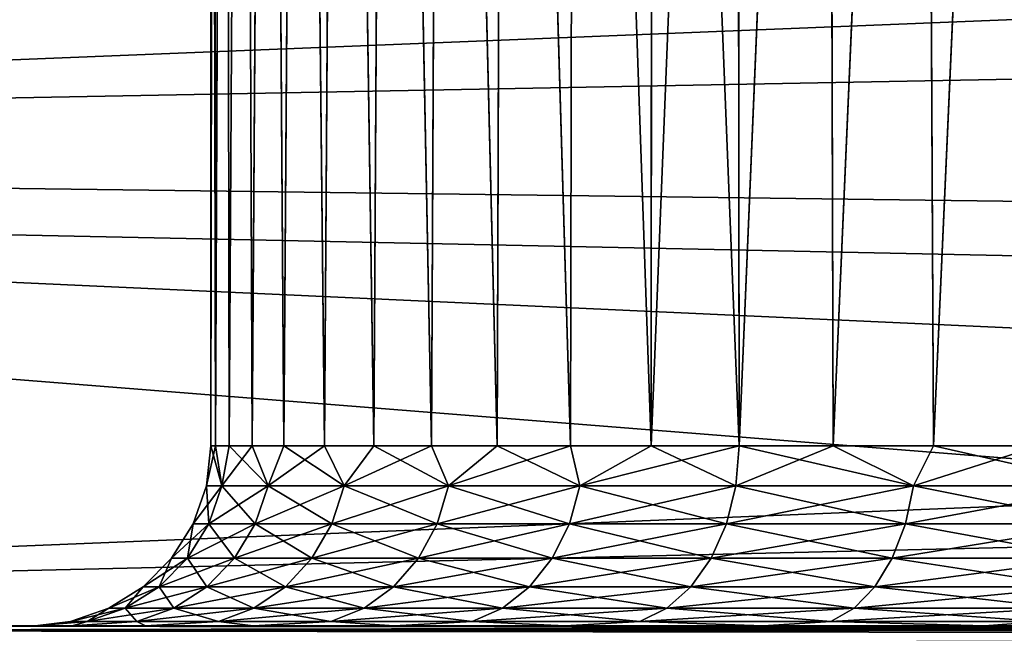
# Model space of a CAD drawing. Header units: millimetres. Extents: x -25 to 64, y -3 to 358.
# Tile 204 of 256: x 48.87 to 51.6, y 115.43 to 117.13. Entities that reach past the tile are written whole.
import ezdxf

# ---------------------------------------------------------------- set-up
doc = ezdxf.new("R2010")
doc.units = ezdxf.units.MM
doc.header["$LTSCALE"] = 52.148148
for name, color, linetype in [('239', 7, 'CONTINUOUS'), ('242', 7, 'CONTINUOUS'), ('243', 7, 'CONTINUOUS'), ('245', 7, 'CONTINUOUS'), ('253', 7, 'CONTINUOUS'), ('270', 7, 'CONTINUOUS'), ('274', 7, 'CONTINUOUS'), ('276', 7, 'CONTINUOUS'), ('277', 7, 'CONTINUOUS')]:
    doc.layers.add(name, color=color, linetype=linetype)

msp = doc.modelspace()

# ---------------------------------------------------------------- linework, layer by layer
at = {"layer": '239', "color": 7, "linetype": 'CONTINUOUS', "true_color": 0xaaaaaa}
for points in [[(40.9, 118.023, -10.7502), (40.9, 116.7655, -11.6424), (60.4262, 117.1315, -10.7823), (40.9, 118.023, -10.7502)], [(60.4262, 117.7245, -10.3342), (40.9, 118.023, -10.7502), (60.4262, 117.1315, -10.7823), (60.4262, 117.7245, -10.3342)], [(60.4262, 117.1315, -10.7823), (40.9, 116.7655, -11.6424), (60.4262, 116.5143, -11.1964), (60.4262, 117.1315, -10.7823)], [(40.9, 116.7655, -11.6424), (40.9, 115.416, -12.3883), (60.4262, 115.8748, -11.5752), (40.9, 116.7655, -11.6424)], [(60.4262, 116.5143, -11.1964), (40.9, 116.7655, -11.6424), (60.4262, 115.8748, -11.5752), (60.4262, 116.5143, -11.1964)], [(60.4262, 115.8748, -11.5752), (40.9, 115.416, -12.3883), (60.4262, 115.2151, -11.9175), (60.4262, 115.8748, -11.5752)]]:
    msp.add_3dface(points, dxfattribs=at)
at = {"layer": '242', "color": 7, "linetype": 'CONTINUOUS', "true_color": 0xaaaaaa}
for points in [[(40.9, 116.7, -12.5574), (40.9, 117.9728, -11.7308), (62.9088, 117.5872, -12.0015), (40.9, 116.7, -12.5574)], [(62.9088, 116.2419, -12.8109), (40.9, 116.7, -12.5574), (62.9088, 117.5872, -12.0015), (62.9088, 116.2419, -12.8109)], [(40.9, 115.3477, -13.2464), (40.9, 116.7, -12.5574), (62.9088, 116.2419, -12.8109), (40.9, 115.3477, -13.2464)], [(62.9088, 114.817, -13.4702), (40.9, 115.3477, -13.2464), (62.9088, 116.2419, -12.8109), (62.9088, 114.817, -13.4702)]]:
    msp.add_3dface(points, dxfattribs=at)
at = {"layer": '243', "color": 7, "linetype": 'CONTINUOUS', "true_color": 0xaaaaaa}
for points in [[(40.9, 116.7655, 11.6424), (40.9, 118.023, 10.7502), (60.4262, 116.5143, 11.1964), (40.9, 116.7655, 11.6424)], [(60.4262, 116.5143, 11.1964), (40.9, 118.023, 10.7502), (60.4262, 117.1315, 10.7823), (60.4262, 116.5143, 11.1964)], [(40.9, 115.416, 12.3883), (40.9, 116.7655, 11.6424), (60.4262, 115.2151, 11.9175), (40.9, 115.416, 12.3883)], [(60.4262, 115.2151, 11.9175), (40.9, 116.7655, 11.6424), (60.4262, 115.8748, 11.5752), (60.4262, 115.2151, 11.9175)], [(60.4262, 115.8748, 11.5752), (40.9, 116.7655, 11.6424), (60.4262, 116.5143, 11.1964), (60.4262, 115.8748, 11.5752)]]:
    msp.add_3dface(points, dxfattribs=at)
at = {"layer": '245', "color": 7, "linetype": 'CONTINUOUS', "true_color": 0xaaaaaa}
for points in [[(40.9, 117.9728, 11.7308), (40.9, 116.7, 12.5574), (62.9088, 117.5872, 12.0015), (40.9, 117.9728, 11.7308)], [(62.9088, 117.5872, 12.0015), (40.9, 116.7, 12.5574), (62.9088, 116.2419, 12.8109), (62.9088, 117.5872, 12.0015)], [(40.9, 116.7, 12.5574), (40.9, 115.3477, 13.2464), (62.9088, 116.2419, 12.8109), (40.9, 116.7, 12.5574)], [(62.9088, 116.2419, 12.8109), (40.9, 115.3477, 13.2464), (62.9088, 114.817, 13.4702), (62.9088, 116.2419, 12.8109)]]:
    msp.add_3dface(points, dxfattribs=at)
at = {"layer": '253', "color": 7, "linetype": 'CONTINUOUS', "true_color": 0xaaaaaa}
for points in [[(47.4, 115.45, -5.5), (47.4, 115.45, 5.5), (49.0152, 115.45, -1.1197), (47.4, 115.45, -5.5)], [(54.4, 115.45, -5.5), (47.4, 115.45, -5.5), (53.6559, 115.45, -5.4494), (54.4, 115.45, -5.5)], [(53.6559, 115.45, -5.4494), (47.4, 115.45, -5.5), (52.9206, 115.45, -5.2973), (53.6559, 115.45, -5.4494)], [(52.9206, 115.45, -5.2973), (47.4, 115.45, -5.5), (52.2123, 115.45, -5.0462), (52.9206, 115.45, -5.2973)], [(52.2123, 115.45, -5.0462), (47.4, 115.45, -5.5), (51.5455, 115.45, -4.7012), (52.2123, 115.45, -5.0462)], [(51.5455, 115.45, -4.7012), (47.4, 115.45, -5.5), (50.9314, 115.45, -4.2684), (51.5455, 115.45, -4.7012)], [(50.9314, 115.45, -4.2684), (47.4, 115.45, -5.5), (50.3822, 115.45, -3.756), (50.9314, 115.45, -4.2684)], [(50.3822, 115.45, -3.756), (47.4, 115.45, -5.5), (49.9079, 115.45, -3.1736), (50.3822, 115.45, -3.756)], [(49.9079, 115.45, -3.1736), (47.4, 115.45, -5.5), (49.5174, 115.45, -2.5319), (49.9079, 115.45, -3.1736)], [(49.5174, 115.45, -2.5319), (47.4, 115.45, -5.5), (49.218, 115.45, -1.843), (49.5174, 115.45, -2.5319)], [(49.218, 115.45, -1.843), (47.4, 115.45, -5.5), (49.0152, 115.45, -1.1197), (49.218, 115.45, -1.843)], [(49.0152, 115.45, -1.1197), (47.4, 115.45, 5.5), (48.9128, 115.45, -0.3756), (49.0152, 115.45, -1.1197)], [(48.9128, 115.45, -0.3756), (47.4, 115.45, 5.5), (48.9128, 115.45, 0.3756), (48.9128, 115.45, -0.3756)], [(48.9128, 115.45, 0.3756), (47.4, 115.45, 5.5), (49.0152, 115.45, 1.1197), (48.9128, 115.45, 0.3756)], [(49.0152, 115.45, 1.1197), (47.4, 115.45, 5.5), (49.218, 115.45, 1.843), (49.0152, 115.45, 1.1197)], [(49.218, 115.45, 1.843), (47.4, 115.45, 5.5), (49.5174, 115.45, 2.5319), (49.218, 115.45, 1.843)], [(49.5174, 115.45, 2.5319), (47.4, 115.45, 5.5), (49.9079, 115.45, 3.1736), (49.5174, 115.45, 2.5319)], [(49.9079, 115.45, 3.1736), (47.4, 115.45, 5.5), (50.3822, 115.45, 3.756), (49.9079, 115.45, 3.1736)], [(50.3822, 115.45, 3.756), (47.4, 115.45, 5.5), (50.9314, 115.45, 4.2684), (50.3822, 115.45, 3.756)], [(50.9314, 115.45, 4.2684), (47.4, 115.45, 5.5), (51.5455, 115.45, 4.7012), (50.9314, 115.45, 4.2684)], [(51.5455, 115.45, 4.7012), (47.4, 115.45, 5.5), (52.2123, 115.45, 5.0462), (51.5455, 115.45, 4.7012)], [(52.2123, 115.45, 5.0462), (47.4, 115.45, 5.5), (52.9206, 115.45, 5.2973), (52.2123, 115.45, 5.0462)], [(52.9206, 115.45, 5.2973), (47.4, 115.45, 5.5), (53.6559, 115.45, 5.4494), (52.9206, 115.45, 5.2973)], [(53.6559, 115.45, 5.4494), (47.4, 115.45, 5.5), (54.4, 115.45, 5.5), (53.6559, 115.45, 5.4494)]]:
    msp.add_3dface(points, dxfattribs=at)
at = {"layer": '270', "color": 7, "linetype": 'CONTINUOUS', "true_color": 0xaaaaaa}
for points in [[(49.4097, 122.4855, 0.312), (49.4, 122.4903), (49.4127, 115.95, 0.3567), (49.4097, 122.4855, 0.312)], [(49.4127, 115.95, 0.3567), (49.4, 122.4903), (49.4, 115.95), (49.4127, 115.95, 0.3567)], [(49.4, 115.95), (49.4, 122.4903), (49.4097, 122.4855, -0.3118), (49.4, 115.95)], [(49.4127, 115.95, -0.3567), (49.4, 115.95), (49.4097, 122.4855, -0.3118), (49.4127, 115.95, -0.3567)], [(49.4391, 122.4711, 0.624), (49.4097, 122.4855, 0.312), (49.4127, 115.95, 0.3567), (49.4391, 122.4711, 0.624)], [(49.439, 122.4712, -0.6236), (49.4127, 115.95, -0.3567), (49.4097, 122.4855, -0.3118), (49.439, 122.4712, -0.6236)], [(49.4509, 115.95, -0.7116), (49.4127, 115.95, -0.3567), (49.439, 122.4712, -0.6236), (49.4509, 115.95, -0.7116)], [(49.4509, 115.95, 0.7116), (49.4391, 122.4711, 0.624), (49.4127, 115.95, 0.3567), (49.4509, 115.95, 0.7116)], [(49.4881, 122.4472, -0.9346), (49.4509, 115.95, -0.7116), (49.439, 122.4712, -0.6236), (49.4881, 122.4472, -0.9346)], [(49.4882, 122.4472, 0.9352), (49.4391, 122.4711, 0.624), (49.4509, 115.95, 0.7116), (49.4882, 122.4472, 0.9352)], [(49.5143, 115.95, 1.0628), (49.4882, 122.4472, 0.9352), (49.4509, 115.95, 0.7116), (49.5143, 115.95, 1.0628)], [(49.5143, 115.95, -1.0628), (49.4509, 115.95, -0.7116), (49.4881, 122.4472, -0.9346), (49.5143, 115.95, -1.0628)], [(49.5572, 122.4138, -1.244), (49.5143, 115.95, -1.0628), (49.4881, 122.4472, -0.9346), (49.5572, 122.4138, -1.244)], [(49.5574, 122.4137, 1.2447), (49.4882, 122.4472, 0.9352), (49.5143, 115.95, 1.0628), (49.5574, 122.4137, 1.2447)], [(49.6025, 115.95, -1.4087), (49.5143, 115.95, -1.0628), (49.5572, 122.4138, -1.244), (49.6025, 115.95, -1.4087)], [(49.6025, 115.95, 1.4087), (49.5574, 122.4137, 1.2447), (49.5143, 115.95, 1.0628), (49.6025, 115.95, 1.4087)], [(49.6467, 122.3711, -1.5511), (49.6025, 115.95, -1.4087), (49.5572, 122.4138, -1.244), (49.6467, 122.3711, -1.5511)], [(49.647, 122.3709, 1.552), (49.5574, 122.4137, 1.2447), (49.6025, 115.95, 1.4087), (49.647, 122.3709, 1.552)], [(49.7153, 115.95, -1.7473), (49.6025, 115.95, -1.4087), (49.6467, 122.3711, -1.5511), (49.7153, 115.95, -1.7473)], [(49.7153, 115.95, 1.7473), (49.647, 122.3709, 1.552), (49.6025, 115.95, 1.4087), (49.7153, 115.95, 1.7473)], [(49.7569, 122.3193, -1.855), (49.7153, 115.95, -1.7473), (49.6467, 122.3711, -1.5511), (49.7569, 122.3193, -1.855)], [(49.7572, 122.3191, 1.856), (49.647, 122.3709, 1.552), (49.7153, 115.95, 1.7473), (49.7572, 122.3191, 1.856)], [(49.8518, 115.95, -2.0771), (49.7153, 115.95, -1.7473), (49.7569, 122.3193, -1.855), (49.8518, 115.95, -2.0771)], [(49.8518, 115.95, 2.0771), (49.7572, 122.3191, 1.856), (49.7153, 115.95, 1.7473), (49.8518, 115.95, 2.0771)], [(49.8881, 122.2589, -2.1546), (49.8518, 115.95, -2.0771), (49.7569, 122.3193, -1.855), (49.8881, 122.2589, -2.1546)], [(49.8885, 122.2587, 2.1556), (49.7572, 122.3191, 1.856), (49.8518, 115.95, 2.0771), (49.8885, 122.2587, 2.1556)], [(50.0116, 115.95, -2.3962), (49.8518, 115.95, -2.0771), (49.8881, 122.2589, -2.1546), (50.0116, 115.95, -2.3962)], [(50.0116, 115.95, 2.3962), (49.8885, 122.2587, 2.1556), (49.8518, 115.95, 2.0771), (50.0116, 115.95, 2.3962)], [(50.0405, 122.1903, -2.4484), (50.0116, 115.95, -2.3962), (49.8881, 122.2589, -2.1546), (50.0405, 122.1903, -2.4484)], [(50.041, 122.1901, 2.4494), (49.8885, 122.2587, 2.1556), (50.0116, 115.95, 2.3962), (50.041, 122.1901, 2.4494)], [(50.1937, 115.95, -2.7032), (50.0116, 115.95, -2.3962), (50.0405, 122.1903, -2.4484), (50.1937, 115.95, -2.7032)], [(50.1937, 115.95, 2.7032), (50.041, 122.1901, 2.4494), (50.0116, 115.95, 2.3962), (50.1937, 115.95, 2.7032)], [(50.2142, 122.1145, -2.7348), (50.1937, 115.95, -2.7032), (50.0405, 122.1903, -2.4484), (50.2142, 122.1145, -2.7348)], [(50.2148, 122.1143, 2.7357), (50.041, 122.1901, 2.4494), (50.1937, 115.95, 2.7032), (50.2148, 122.1143, 2.7357)], [(50.3973, 115.95, -2.9964), (50.1937, 115.95, -2.7032), (50.2142, 122.1145, -2.7348), (50.3973, 115.95, -2.9964)], [(50.3973, 115.95, 2.9964), (50.2148, 122.1143, 2.7357), (50.1937, 115.95, 2.7032), (50.3973, 115.95, 2.9964)], [(50.4088, 122.0325, -3.0117), (50.3973, 115.95, -2.9964), (50.2142, 122.1145, -2.7348), (50.4088, 122.0325, -3.0117)], [(50.4095, 122.0322, 3.0127), (50.2148, 122.1143, 2.7357), (50.3973, 115.95, 2.9964), (50.4095, 122.0322, 3.0127)], [(50.6213, 115.95, -3.2743), (50.3973, 115.95, -2.9964), (50.4088, 122.0325, -3.0117), (50.6213, 115.95, -3.2743)], [(50.6213, 115.95, 3.2743), (50.4095, 122.0322, 3.0127), (50.3973, 115.95, 2.9964), (50.6213, 115.95, 3.2743)], [(50.6237, 121.9455, -3.2771), (50.6213, 115.95, -3.2743), (50.4088, 122.0325, -3.0117), (50.6237, 121.9455, -3.2771)], [(50.6245, 121.9452, 3.278), (50.4095, 122.0322, 3.0127), (50.6213, 115.95, 3.2743), (50.6245, 121.9452, 3.278)], [(50.8576, 121.8553, -3.5287), (50.6213, 115.95, -3.2743), (50.6237, 121.9455, -3.2771), (50.8576, 121.8553, -3.5287)], [(50.8645, 115.95, 3.5355), (50.6245, 121.9452, 3.278), (50.6213, 115.95, 3.2743), (50.8645, 115.95, 3.5355)], [(50.8585, 121.8549, 3.5295), (50.6245, 121.9452, 3.278), (50.8645, 115.95, 3.5355), (50.8585, 121.8549, 3.5295)], [(50.8645, 115.95, -3.5355), (50.6213, 115.95, -3.2743), (50.8576, 121.8553, -3.5287), (50.8645, 115.95, -3.5355)], [(51.109, 121.7636, -3.7642), (50.8645, 115.95, -3.5355), (50.8576, 121.8553, -3.5287), (51.109, 121.7636, -3.7642)], [(51.1099, 121.7633, 3.765), (50.8585, 121.8549, 3.5295), (50.8645, 115.95, 3.5355), (51.1099, 121.7633, 3.765)], [(51.1257, 115.95, -3.7787), (50.8645, 115.95, -3.5355), (51.109, 121.7636, -3.7642), (51.1257, 115.95, -3.7787)], [(51.1257, 115.95, 3.7787), (51.1099, 121.7633, 3.765), (50.8645, 115.95, 3.5355), (51.1257, 115.95, 3.7787)], [(51.3756, 121.6724, -3.9816), (51.1257, 115.95, -3.7787), (51.109, 121.7636, -3.7642), (51.3756, 121.6724, -3.9816)], [(51.3766, 121.6721, 3.9823), (51.1099, 121.7633, 3.765), (51.1257, 115.95, 3.7787), (51.3766, 121.6721, 3.9823)], [(51.4036, 115.95, -4.0027), (51.1257, 115.95, -3.7787), (51.3756, 121.6724, -3.9816), (51.4036, 115.95, -4.0027)], [(51.4036, 115.95, 4.0027), (51.3766, 121.6721, 3.9823), (51.1257, 115.95, 3.7787), (51.4036, 115.95, 4.0027)], [(51.6551, 121.5837, -4.1792), (51.4036, 115.95, -4.0027), (51.3756, 121.6724, -3.9816), (51.6551, 121.5837, -4.1792)], [(51.6561, 121.5834, 4.1798), (51.3766, 121.6721, 3.9823), (51.4036, 115.95, 4.0027), (51.6561, 121.5834, 4.1798)], [(51.6968, 115.95, -4.2063), (51.4036, 115.95, -4.0027), (51.6551, 121.5837, -4.1792), (51.6968, 115.95, -4.2063)], [(51.6968, 115.95, 4.2063), (51.6561, 121.5834, 4.1798), (51.4036, 115.95, 4.0027), (51.6968, 115.95, 4.2063)]]:
    msp.add_3dface(points, dxfattribs=at)
at = {"layer": '274', "color": 7, "linetype": 'CONTINUOUS', "true_color": 0xaaaaaa}
for points in [[(49.4, 115.95), (49.4127, 115.95, -0.3567), (49.3875, 115.8387), (49.4, 115.95)], [(49.4, 115.95), (49.3875, 115.8387), (49.4303, 115.8387, 0.6543), (49.4, 115.95)], [(49.4127, 115.95, -0.3567), (49.4303, 115.8387, -0.6543), (49.3875, 115.8387), (49.4127, 115.95, -0.3567)], [(49.4127, 115.95, 0.3567), (49.4, 115.95), (49.4303, 115.8387, 0.6543), (49.4127, 115.95, 0.3567)], [(49.4509, 115.95, 0.7116), (49.4127, 115.95, 0.3567), (49.4303, 115.8387, 0.6543), (49.4509, 115.95, 0.7116)], [(49.4127, 115.95, -0.3567), (49.4509, 115.95, -0.7116), (49.4303, 115.8387, -0.6543), (49.4127, 115.95, -0.3567)], [(49.4509, 115.95, 0.7116), (49.4303, 115.8387, 0.6543), (49.5583, 115.8387, 1.2973), (49.4509, 115.95, 0.7116)], [(49.4509, 115.95, -0.7116), (49.5143, 115.95, -1.0628), (49.4303, 115.8387, -0.6543), (49.4509, 115.95, -0.7116)], [(49.5143, 115.95, -1.0628), (49.5583, 115.8387, -1.2973), (49.4303, 115.8387, -0.6543), (49.5143, 115.95, -1.0628)], [(49.5143, 115.95, 1.0628), (49.4509, 115.95, 0.7116), (49.5583, 115.8387, 1.2973), (49.5143, 115.95, 1.0628)], [(49.6025, 115.95, 1.4087), (49.5143, 115.95, 1.0628), (49.5583, 115.8387, 1.2973), (49.6025, 115.95, 1.4087)], [(49.5143, 115.95, -1.0628), (49.6025, 115.95, -1.4087), (49.5583, 115.8387, -1.2973), (49.5143, 115.95, -1.0628)], [(49.6025, 115.95, 1.4087), (49.5583, 115.8387, 1.2973), (49.769, 115.8387, 1.9182), (49.6025, 115.95, 1.4087)], [(49.6025, 115.95, -1.4087), (49.7153, 115.95, -1.7473), (49.5583, 115.8387, -1.2973), (49.6025, 115.95, -1.4087)], [(49.7153, 115.95, -1.7473), (49.769, 115.8387, -1.9182), (49.5583, 115.8387, -1.2973), (49.7153, 115.95, -1.7473)], [(49.7153, 115.95, 1.7473), (49.6025, 115.95, 1.4087), (49.769, 115.8387, 1.9182), (49.7153, 115.95, 1.7473)], [(49.8518, 115.95, 2.0771), (49.7153, 115.95, 1.7473), (49.769, 115.8387, 1.9182), (49.8518, 115.95, 2.0771)], [(49.7153, 115.95, -1.7473), (49.8518, 115.95, -2.0771), (49.769, 115.8387, -1.9182), (49.7153, 115.95, -1.7473)], [(49.8518, 115.95, 2.0771), (49.769, 115.8387, 1.9182), (50.059, 115.8387, 2.5063), (49.8518, 115.95, 2.0771)], [(49.8518, 115.95, -2.0771), (50.0116, 115.95, -2.3962), (49.769, 115.8387, -1.9182), (49.8518, 115.95, -2.0771)], [(50.0116, 115.95, -2.3962), (50.059, 115.8387, -2.5063), (49.769, 115.8387, -1.9182), (50.0116, 115.95, -2.3962)], [(50.0116, 115.95, 2.3962), (49.8518, 115.95, 2.0771), (50.059, 115.8387, 2.5063), (50.0116, 115.95, 2.3962)], [(50.1937, 115.95, 2.7032), (50.0116, 115.95, 2.3962), (50.059, 115.8387, 2.5063), (50.1937, 115.95, 2.7032)], [(50.0116, 115.95, -2.3962), (50.1937, 115.95, -2.7032), (50.059, 115.8387, -2.5063), (50.0116, 115.95, -2.3962)], [(50.1937, 115.95, 2.7032), (50.059, 115.8387, 2.5063), (50.4233, 115.8387, 3.0514), (50.1937, 115.95, 2.7032)], [(50.1937, 115.95, -2.7032), (50.3973, 115.95, -2.9964), (50.059, 115.8387, -2.5063), (50.1937, 115.95, -2.7032)], [(50.3973, 115.95, -2.9964), (50.4233, 115.8387, -3.0514), (50.059, 115.8387, -2.5063), (50.3973, 115.95, -2.9964)], [(50.3973, 115.95, 2.9964), (50.1937, 115.95, 2.7032), (50.4233, 115.8387, 3.0514), (50.3973, 115.95, 2.9964)], [(50.6213, 115.95, 3.2743), (50.3973, 115.95, 2.9964), (50.4233, 115.8387, 3.0514), (50.6213, 115.95, 3.2743)], [(50.3973, 115.95, -2.9964), (50.6213, 115.95, -3.2743), (50.4233, 115.8387, -3.0514), (50.3973, 115.95, -2.9964)], [(50.6213, 115.95, 3.2743), (50.4233, 115.8387, 3.0514), (50.8556, 115.8387, 3.5444), (50.6213, 115.95, 3.2743)], [(50.6213, 115.95, -3.2743), (50.8645, 115.95, -3.5355), (50.4233, 115.8387, -3.0514), (50.6213, 115.95, -3.2743)], [(50.8645, 115.95, -3.5355), (50.8556, 115.8387, -3.5444), (50.4233, 115.8387, -3.0514), (50.8645, 115.95, -3.5355)], [(50.8645, 115.95, 3.5355), (50.6213, 115.95, 3.2743), (50.8556, 115.8387, 3.5444), (50.8645, 115.95, 3.5355)], [(50.8645, 115.95, 3.5355), (50.8556, 115.8387, 3.5444), (51.3486, 115.8387, 3.9767), (50.8645, 115.95, 3.5355)], [(50.8645, 115.95, -3.5355), (51.1257, 115.95, -3.7787), (50.8556, 115.8387, -3.5444), (50.8645, 115.95, -3.5355)], [(51.1257, 115.95, -3.7787), (51.3486, 115.8387, -3.9767), (50.8556, 115.8387, -3.5444), (51.1257, 115.95, -3.7787)], [(51.1257, 115.95, 3.7787), (50.8645, 115.95, 3.5355), (51.3486, 115.8387, 3.9767), (51.1257, 115.95, 3.7787)], [(51.4036, 115.95, 4.0027), (51.1257, 115.95, 3.7787), (51.3486, 115.8387, 3.9767), (51.4036, 115.95, 4.0027)], [(51.1257, 115.95, -3.7787), (51.4036, 115.95, -4.0027), (51.3486, 115.8387, -3.9767), (51.1257, 115.95, -3.7787)], [(51.4036, 115.95, 4.0027), (51.3486, 115.8387, 3.9767), (51.8937, 115.8387, 4.341), (51.4036, 115.95, 4.0027)], [(51.4036, 115.95, -4.0027), (51.6968, 115.95, -4.2063), (51.3486, 115.8387, -3.9767), (51.4036, 115.95, -4.0027)], [(51.6968, 115.95, -4.2063), (51.8937, 115.8387, -4.341), (51.3486, 115.8387, -3.9767), (51.6968, 115.95, -4.2063)], [(51.6968, 115.95, 4.2063), (51.4036, 115.95, 4.0027), (51.8937, 115.8387, 4.341), (51.6968, 115.95, 4.2063)], [(49.3936, 115.733, -0.6591), (49.3504, 115.733), (49.4303, 115.8387, -0.6543), (49.3936, 115.733, -0.6591)], [(49.3504, 115.733), (49.3936, 115.733, 0.6591), (49.3875, 115.8387), (49.3504, 115.733)], [(49.4303, 115.8387, -0.6543), (49.3504, 115.733), (49.3875, 115.8387), (49.4303, 115.8387, -0.6543)], [(49.3875, 115.8387), (49.3936, 115.733, 0.6591), (49.4303, 115.8387, 0.6543), (49.3875, 115.8387)], [(49.5225, 115.733, -1.3069), (49.3936, 115.733, -0.6591), (49.5583, 115.8387, -1.2973), (49.5225, 115.733, -1.3069)], [(49.5583, 115.8387, -1.2973), (49.3936, 115.733, -0.6591), (49.4303, 115.8387, -0.6543), (49.5583, 115.8387, -1.2973)], [(49.3936, 115.733, 0.6591), (49.5225, 115.733, 1.3069), (49.4303, 115.8387, 0.6543), (49.3936, 115.733, 0.6591)], [(49.4303, 115.8387, 0.6543), (49.5225, 115.733, 1.3069), (49.5583, 115.8387, 1.2973), (49.4303, 115.8387, 0.6543)], [(49.7348, 115.733, -1.9324), (49.5225, 115.733, -1.3069), (49.769, 115.8387, -1.9182), (49.7348, 115.733, -1.9324)], [(49.769, 115.8387, -1.9182), (49.5225, 115.733, -1.3069), (49.5583, 115.8387, -1.2973), (49.769, 115.8387, -1.9182)], [(49.5225, 115.733, 1.3069), (49.7348, 115.733, 1.9324), (49.5583, 115.8387, 1.2973), (49.5225, 115.733, 1.3069)], [(49.5583, 115.8387, 1.2973), (49.7348, 115.733, 1.9324), (49.769, 115.8387, 1.9182), (49.5583, 115.8387, 1.2973)], [(50.0269, 115.733, -2.5248), (49.7348, 115.733, -1.9324), (50.059, 115.8387, -2.5063), (50.0269, 115.733, -2.5248)], [(50.059, 115.8387, -2.5063), (49.7348, 115.733, -1.9324), (49.769, 115.8387, -1.9182), (50.059, 115.8387, -2.5063)], [(49.7348, 115.733, 1.9324), (50.0269, 115.733, 2.5248), (49.769, 115.8387, 1.9182), (49.7348, 115.733, 1.9324)], [(49.769, 115.8387, 1.9182), (50.0269, 115.733, 2.5248), (50.059, 115.8387, 2.5063), (49.769, 115.8387, 1.9182)], [(50.3939, 115.733, -3.074), (50.0269, 115.733, -2.5248), (50.4233, 115.8387, -3.0514), (50.3939, 115.733, -3.074)], [(50.4233, 115.8387, -3.0514), (50.0269, 115.733, -2.5248), (50.059, 115.8387, -2.5063), (50.4233, 115.8387, -3.0514)], [(50.0269, 115.733, 2.5248), (50.3939, 115.733, 3.074), (50.059, 115.8387, 2.5063), (50.0269, 115.733, 2.5248)], [(50.059, 115.8387, 2.5063), (50.3939, 115.733, 3.074), (50.4233, 115.8387, 3.0514), (50.059, 115.8387, 2.5063)], [(50.8294, 115.733, -3.5706), (50.3939, 115.733, -3.074), (50.8556, 115.8387, -3.5444), (50.8294, 115.733, -3.5706)], [(50.8556, 115.8387, -3.5444), (50.3939, 115.733, -3.074), (50.4233, 115.8387, -3.0514), (50.8556, 115.8387, -3.5444)], [(50.3939, 115.733, 3.074), (50.8294, 115.733, 3.5706), (50.4233, 115.8387, 3.0514), (50.3939, 115.733, 3.074)], [(50.4233, 115.8387, 3.0514), (50.8294, 115.733, 3.5706), (50.8556, 115.8387, 3.5444), (50.4233, 115.8387, 3.0514)], [(51.326, 115.733, -4.0061), (50.8294, 115.733, -3.5706), (51.3486, 115.8387, -3.9767), (51.326, 115.733, -4.0061)], [(51.3486, 115.8387, -3.9767), (50.8294, 115.733, -3.5706), (50.8556, 115.8387, -3.5444), (51.3486, 115.8387, -3.9767)], [(50.8294, 115.733, 3.5706), (51.326, 115.733, 4.0061), (50.8556, 115.8387, 3.5444), (50.8294, 115.733, 3.5706)], [(50.8556, 115.8387, 3.5444), (51.326, 115.733, 4.0061), (51.3486, 115.8387, 3.9767), (50.8556, 115.8387, 3.5444)], [(51.8752, 115.733, -4.3731), (51.326, 115.733, -4.0061), (51.8937, 115.8387, -4.341), (51.8752, 115.733, -4.3731)], [(51.8937, 115.8387, -4.341), (51.326, 115.733, -4.0061), (51.3486, 115.8387, -3.9767), (51.8937, 115.8387, -4.341)], [(51.326, 115.733, 4.0061), (51.8752, 115.733, 4.3731), (51.3486, 115.8387, 3.9767), (51.326, 115.733, 4.0061)], [(51.3486, 115.8387, 3.9767), (51.8752, 115.733, 4.3731), (51.8937, 115.8387, 4.341), (51.3486, 115.8387, 3.9767)], [(49.3345, 115.6381, -0.6669), (49.2908, 115.6381), (49.3936, 115.733, -0.6591), (49.3345, 115.6381, -0.6669)], [(49.2908, 115.6381), (49.3345, 115.6381, 0.6669), (49.3504, 115.733), (49.2908, 115.6381)], [(49.3936, 115.733, -0.6591), (49.2908, 115.6381), (49.3504, 115.733), (49.3936, 115.733, -0.6591)], [(49.4649, 115.6381, -1.3224), (49.3345, 115.6381, -0.6669), (49.5225, 115.733, -1.3069), (49.4649, 115.6381, -1.3224)], [(49.5225, 115.733, -1.3069), (49.3345, 115.6381, -0.6669), (49.3936, 115.733, -0.6591), (49.5225, 115.733, -1.3069)], [(49.3345, 115.6381, 0.6669), (49.4649, 115.6381, 1.3224), (49.3936, 115.733, 0.6591), (49.3345, 115.6381, 0.6669)], [(49.3504, 115.733), (49.3345, 115.6381, 0.6669), (49.3936, 115.733, 0.6591), (49.3504, 115.733)], [(49.3936, 115.733, 0.6591), (49.4649, 115.6381, 1.3224), (49.5225, 115.733, 1.3069), (49.3936, 115.733, 0.6591)], [(49.6797, 115.6381, -1.9552), (49.4649, 115.6381, -1.3224), (49.7348, 115.733, -1.9324), (49.6797, 115.6381, -1.9552)], [(49.7348, 115.733, -1.9324), (49.4649, 115.6381, -1.3224), (49.5225, 115.733, -1.3069), (49.7348, 115.733, -1.9324)], [(49.4649, 115.6381, 1.3224), (49.6797, 115.6381, 1.9552), (49.5225, 115.733, 1.3069), (49.4649, 115.6381, 1.3224)], [(49.5225, 115.733, 1.3069), (49.6797, 115.6381, 1.9552), (49.7348, 115.733, 1.9324), (49.5225, 115.733, 1.3069)], [(49.9753, 115.6381, -2.5546), (49.6797, 115.6381, -1.9552), (50.0269, 115.733, -2.5248), (49.9753, 115.6381, -2.5546)], [(50.0269, 115.733, -2.5248), (49.6797, 115.6381, -1.9552), (49.7348, 115.733, -1.9324), (50.0269, 115.733, -2.5248)], [(49.6797, 115.6381, 1.9552), (49.9753, 115.6381, 2.5546), (49.7348, 115.733, 1.9324), (49.6797, 115.6381, 1.9552)], [(49.7348, 115.733, 1.9324), (49.9753, 115.6381, 2.5546), (50.0269, 115.733, 2.5248), (49.7348, 115.733, 1.9324)], [(50.3466, 115.6381, -3.1103), (49.9753, 115.6381, -2.5546), (50.3939, 115.733, -3.074), (50.3466, 115.6381, -3.1103)], [(50.3939, 115.733, -3.074), (49.9753, 115.6381, -2.5546), (50.0269, 115.733, -2.5248), (50.3939, 115.733, -3.074)], [(49.9753, 115.6381, 2.5546), (50.3466, 115.6381, 3.1103), (50.0269, 115.733, 2.5248), (49.9753, 115.6381, 2.5546)], [(50.0269, 115.733, 2.5248), (50.3466, 115.6381, 3.1103), (50.3939, 115.733, 3.074), (50.0269, 115.733, 2.5248)], [(50.7872, 115.6381, -3.6128), (50.3466, 115.6381, -3.1103), (50.8294, 115.733, -3.5706), (50.7872, 115.6381, -3.6128)], [(50.8294, 115.733, -3.5706), (50.3466, 115.6381, -3.1103), (50.3939, 115.733, -3.074), (50.8294, 115.733, -3.5706)], [(50.3466, 115.6381, 3.1103), (50.7872, 115.6381, 3.6128), (50.3939, 115.733, 3.074), (50.3466, 115.6381, 3.1103)], [(50.3939, 115.733, 3.074), (50.7872, 115.6381, 3.6128), (50.8294, 115.733, 3.5706), (50.3939, 115.733, 3.074)], [(51.2897, 115.6381, -4.0534), (50.7872, 115.6381, -3.6128), (51.326, 115.733, -4.0061), (51.2897, 115.6381, -4.0534)], [(51.326, 115.733, -4.0061), (50.7872, 115.6381, -3.6128), (50.8294, 115.733, -3.5706), (51.326, 115.733, -4.0061)], [(50.7872, 115.6381, 3.6128), (51.2897, 115.6381, 4.0534), (50.8294, 115.733, 3.5706), (50.7872, 115.6381, 3.6128)], [(50.8294, 115.733, 3.5706), (51.2897, 115.6381, 4.0534), (51.326, 115.733, 4.0061), (50.8294, 115.733, 3.5706)], [(51.8454, 115.6381, -4.4247), (51.2897, 115.6381, -4.0534), (51.8752, 115.733, -4.3731), (51.8454, 115.6381, -4.4247)], [(51.8752, 115.733, -4.3731), (51.2897, 115.6381, -4.0534), (51.326, 115.733, -4.0061), (51.8752, 115.733, -4.3731)], [(51.2897, 115.6381, 4.0534), (51.8454, 115.6381, 4.4247), (51.326, 115.733, 4.0061), (51.2897, 115.6381, 4.0534)], [(51.326, 115.733, 4.0061), (51.8454, 115.6381, 4.4247), (51.8752, 115.733, 4.3731), (51.326, 115.733, 4.0061)], [(49.2559, 115.5589, -0.6772), (49.2115, 115.5589), (49.3345, 115.6381, -0.6669), (49.2559, 115.5589, -0.6772)], [(49.2115, 115.5589), (49.2559, 115.5589, 0.6772), (49.2908, 115.6381), (49.2115, 115.5589)], [(49.3345, 115.6381, -0.6669), (49.2115, 115.5589), (49.2908, 115.6381), (49.3345, 115.6381, -0.6669)], [(49.3883, 115.5589, -1.3429), (49.2559, 115.5589, -0.6772), (49.4649, 115.6381, -1.3224), (49.3883, 115.5589, -1.3429)], [(49.4649, 115.6381, -1.3224), (49.2559, 115.5589, -0.6772), (49.3345, 115.6381, -0.6669), (49.4649, 115.6381, -1.3224)], [(49.2559, 115.5589, 0.6772), (49.3883, 115.5589, 1.3429), (49.3345, 115.6381, 0.6669), (49.2559, 115.5589, 0.6772)], [(49.2908, 115.6381), (49.2559, 115.5589, 0.6772), (49.3345, 115.6381, 0.6669), (49.2908, 115.6381)], [(49.3345, 115.6381, 0.6669), (49.3883, 115.5589, 1.3429), (49.4649, 115.6381, 1.3224), (49.3345, 115.6381, 0.6669)], [(49.6064, 115.5589, -1.9856), (49.3883, 115.5589, -1.3429), (49.6797, 115.6381, -1.9552), (49.6064, 115.5589, -1.9856)], [(49.6797, 115.6381, -1.9552), (49.3883, 115.5589, -1.3429), (49.4649, 115.6381, -1.3224), (49.6797, 115.6381, -1.9552)], [(49.3883, 115.5589, 1.3429), (49.6064, 115.5589, 1.9856), (49.4649, 115.6381, 1.3224), (49.3883, 115.5589, 1.3429)], [(49.4649, 115.6381, 1.3224), (49.6064, 115.5589, 1.9856), (49.6797, 115.6381, 1.9552), (49.4649, 115.6381, 1.3224)], [(49.9066, 115.5589, -2.5943), (49.6064, 115.5589, -1.9856), (49.9753, 115.6381, -2.5546), (49.9066, 115.5589, -2.5943)], [(49.9753, 115.6381, -2.5546), (49.6064, 115.5589, -1.9856), (49.6797, 115.6381, -1.9552), (49.9753, 115.6381, -2.5546)], [(49.6064, 115.5589, 1.9856), (49.9066, 115.5589, 2.5943), (49.6797, 115.6381, 1.9552), (49.6064, 115.5589, 1.9856)], [(49.6797, 115.6381, 1.9552), (49.9066, 115.5589, 2.5943), (49.9753, 115.6381, 2.5546), (49.6797, 115.6381, 1.9552)], [(50.2837, 115.5589, -3.1586), (49.9066, 115.5589, -2.5943), (50.3466, 115.6381, -3.1103), (50.2837, 115.5589, -3.1586)], [(50.3466, 115.6381, -3.1103), (49.9066, 115.5589, -2.5943), (49.9753, 115.6381, -2.5546), (50.3466, 115.6381, -3.1103)], [(49.9066, 115.5589, 2.5943), (50.2837, 115.5589, 3.1586), (49.9753, 115.6381, 2.5546), (49.9066, 115.5589, 2.5943)], [(49.9753, 115.6381, 2.5546), (50.2837, 115.5589, 3.1586), (50.3466, 115.6381, 3.1103), (49.9753, 115.6381, 2.5546)], [(50.7312, 115.5589, -3.6688), (50.2837, 115.5589, -3.1586), (50.7872, 115.6381, -3.6128), (50.7312, 115.5589, -3.6688)], [(50.7872, 115.6381, -3.6128), (50.2837, 115.5589, -3.1586), (50.3466, 115.6381, -3.1103), (50.7872, 115.6381, -3.6128)], [(50.2837, 115.5589, 3.1586), (50.7312, 115.5589, 3.6688), (50.3466, 115.6381, 3.1103), (50.2837, 115.5589, 3.1586)], [(50.3466, 115.6381, 3.1103), (50.7312, 115.5589, 3.6688), (50.7872, 115.6381, 3.6128), (50.3466, 115.6381, 3.1103)], [(51.2414, 115.5589, -4.1163), (50.7312, 115.5589, -3.6688), (51.2897, 115.6381, -4.0534), (51.2414, 115.5589, -4.1163)], [(51.2897, 115.6381, -4.0534), (50.7312, 115.5589, -3.6688), (50.7872, 115.6381, -3.6128), (51.2897, 115.6381, -4.0534)], [(50.7312, 115.5589, 3.6688), (51.2414, 115.5589, 4.1163), (50.7872, 115.6381, 3.6128), (50.7312, 115.5589, 3.6688)], [(50.7872, 115.6381, 3.6128), (51.2414, 115.5589, 4.1163), (51.2897, 115.6381, 4.0534), (50.7872, 115.6381, 3.6128)], [(51.8057, 115.5589, -4.4934), (51.2414, 115.5589, -4.1163), (51.8454, 115.6381, -4.4247), (51.8057, 115.5589, -4.4934)], [(51.8454, 115.6381, -4.4247), (51.2414, 115.5589, -4.1163), (51.2897, 115.6381, -4.0534), (51.8454, 115.6381, -4.4247)], [(51.2414, 115.5589, 4.1163), (51.8057, 115.5589, 4.4934), (51.2897, 115.6381, 4.0534), (51.2414, 115.5589, 4.1163)], [(51.2897, 115.6381, 4.0534), (51.8057, 115.5589, 4.4934), (51.8454, 115.6381, 4.4247), (51.2897, 115.6381, 4.0534)], [(49.1617, 115.4993, -0.6896), (49.1165, 115.4993), (49.2559, 115.5589, -0.6772), (49.1617, 115.4993, -0.6896)], [(49.1165, 115.4993), (49.1617, 115.4993, 0.6896), (49.2115, 115.5589), (49.1165, 115.4993)], [(49.2559, 115.5589, -0.6772), (49.1165, 115.4993), (49.2115, 115.5589), (49.2559, 115.5589, -0.6772)], [(49.2966, 115.4993, -1.3675), (49.1617, 115.4993, -0.6896), (49.3883, 115.5589, -1.3429), (49.2966, 115.4993, -1.3675)], [(49.3883, 115.5589, -1.3429), (49.1617, 115.4993, -0.6896), (49.2559, 115.5589, -0.6772), (49.3883, 115.5589, -1.3429)], [(49.1617, 115.4993, 0.6896), (49.2966, 115.4993, 1.3675), (49.2559, 115.5589, 0.6772), (49.1617, 115.4993, 0.6896)], [(49.2115, 115.5589), (49.1617, 115.4993, 0.6896), (49.2559, 115.5589, 0.6772), (49.2115, 115.5589)], [(49.2559, 115.5589, 0.6772), (49.2966, 115.4993, 1.3675), (49.3883, 115.5589, 1.3429), (49.2559, 115.5589, 0.6772)], [(49.5187, 115.4993, -2.0219), (49.2966, 115.4993, -1.3675), (49.6064, 115.5589, -1.9856), (49.5187, 115.4993, -2.0219)], [(49.6064, 115.5589, -1.9856), (49.2966, 115.4993, -1.3675), (49.3883, 115.5589, -1.3429), (49.6064, 115.5589, -1.9856)], [(49.2966, 115.4993, 1.3675), (49.5187, 115.4993, 2.0219), (49.3883, 115.5589, 1.3429), (49.2966, 115.4993, 1.3675)], [(49.3883, 115.5589, 1.3429), (49.5187, 115.4993, 2.0219), (49.6064, 115.5589, 1.9856), (49.3883, 115.5589, 1.3429)], [(49.8244, 115.4993, -2.6417), (49.5187, 115.4993, -2.0219), (49.9066, 115.5589, -2.5943), (49.8244, 115.4993, -2.6417)], [(49.9066, 115.5589, -2.5943), (49.5187, 115.4993, -2.0219), (49.6064, 115.5589, -1.9856), (49.9066, 115.5589, -2.5943)], [(49.5187, 115.4993, 2.0219), (49.8244, 115.4993, 2.6417), (49.6064, 115.5589, 1.9856), (49.5187, 115.4993, 2.0219)], [(49.6064, 115.5589, 1.9856), (49.8244, 115.4993, 2.6417), (49.9066, 115.5589, 2.5943), (49.6064, 115.5589, 1.9856)], [(50.2083, 115.4993, -3.2164), (49.8244, 115.4993, -2.6417), (50.2837, 115.5589, -3.1586), (50.2083, 115.4993, -3.2164)], [(50.2837, 115.5589, -3.1586), (49.8244, 115.4993, -2.6417), (49.9066, 115.5589, -2.5943), (50.2837, 115.5589, -3.1586)], [(49.8244, 115.4993, 2.6417), (50.2083, 115.4993, 3.2164), (49.9066, 115.5589, 2.5943), (49.8244, 115.4993, 2.6417)], [(49.9066, 115.5589, 2.5943), (50.2083, 115.4993, 3.2164), (50.2837, 115.5589, 3.1586), (49.9066, 115.5589, 2.5943)], [(50.664, 115.4993, -3.736), (50.2083, 115.4993, -3.2164), (50.7312, 115.5589, -3.6688), (50.664, 115.4993, -3.736)], [(50.7312, 115.5589, -3.6688), (50.2083, 115.4993, -3.2164), (50.2837, 115.5589, -3.1586), (50.7312, 115.5589, -3.6688)], [(50.2083, 115.4993, 3.2164), (50.664, 115.4993, 3.736), (50.2837, 115.5589, 3.1586), (50.2083, 115.4993, 3.2164)], [(50.2837, 115.5589, 3.1586), (50.664, 115.4993, 3.736), (50.7312, 115.5589, 3.6688), (50.2837, 115.5589, 3.1586)], [(51.1836, 115.4993, -4.1917), (50.664, 115.4993, -3.736), (51.2414, 115.5589, -4.1163), (51.1836, 115.4993, -4.1917)], [(51.2414, 115.5589, -4.1163), (50.664, 115.4993, -3.736), (50.7312, 115.5589, -3.6688), (51.2414, 115.5589, -4.1163)], [(50.664, 115.4993, 3.736), (51.1836, 115.4993, 4.1917), (50.7312, 115.5589, 3.6688), (50.664, 115.4993, 3.736)], [(50.7312, 115.5589, 3.6688), (51.1836, 115.4993, 4.1917), (51.2414, 115.5589, 4.1163), (50.7312, 115.5589, 3.6688)], [(51.7583, 115.4993, -4.5756), (51.1836, 115.4993, -4.1917), (51.8057, 115.5589, -4.4934), (51.7583, 115.4993, -4.5756)], [(51.8057, 115.5589, -4.4934), (51.1836, 115.4993, -4.1917), (51.2414, 115.5589, -4.1163), (51.8057, 115.5589, -4.4934)], [(51.1836, 115.4993, 4.1917), (51.7583, 115.4993, 4.5756), (51.2414, 115.5589, 4.1163), (51.1836, 115.4993, 4.1917)], [(51.2414, 115.5589, 4.1163), (51.7583, 115.4993, 4.5756), (51.8057, 115.5589, 4.4934), (51.2414, 115.5589, 4.1163)], [(49.0568, 115.4624, -0.7034), (49.0107, 115.4624), (49.1617, 115.4993, -0.6896), (49.0568, 115.4624, -0.7034)], [(49.0107, 115.4624), (49.0568, 115.4624, 0.7034), (49.1165, 115.4993), (49.0107, 115.4624)], [(49.1617, 115.4993, -0.6896), (49.0107, 115.4624), (49.1165, 115.4993), (49.1617, 115.4993, -0.6896)], [(49.1943, 115.4624, -1.3948), (49.0568, 115.4624, -0.7034), (49.2966, 115.4993, -1.3675), (49.1943, 115.4624, -1.3948)], [(49.2966, 115.4993, -1.3675), (49.0568, 115.4624, -0.7034), (49.1617, 115.4993, -0.6896), (49.2966, 115.4993, -1.3675)], [(49.0568, 115.4624, 0.7034), (49.1943, 115.4624, 1.3948), (49.1617, 115.4993, 0.6896), (49.0568, 115.4624, 0.7034)], [(49.1165, 115.4993), (49.0568, 115.4624, 0.7034), (49.1617, 115.4993, 0.6896), (49.1165, 115.4993)], [(49.1617, 115.4993, 0.6896), (49.1943, 115.4624, 1.3948), (49.2966, 115.4993, 1.3675), (49.1617, 115.4993, 0.6896)], [(49.4209, 115.4624, -2.0624), (49.1943, 115.4624, -1.3948), (49.5187, 115.4993, -2.0219), (49.4209, 115.4624, -2.0624)], [(49.5187, 115.4993, -2.0219), (49.1943, 115.4624, -1.3948), (49.2966, 115.4993, -1.3675), (49.5187, 115.4993, -2.0219)], [(49.1943, 115.4624, 1.3948), (49.4209, 115.4624, 2.0624), (49.2966, 115.4993, 1.3675), (49.1943, 115.4624, 1.3948)], [(49.2966, 115.4993, 1.3675), (49.4209, 115.4624, 2.0624), (49.5187, 115.4993, 2.0219), (49.2966, 115.4993, 1.3675)], [(49.7327, 115.4624, -2.6946), (49.4209, 115.4624, -2.0624), (49.8244, 115.4993, -2.6417), (49.7327, 115.4624, -2.6946)], [(49.8244, 115.4993, -2.6417), (49.4209, 115.4624, -2.0624), (49.5187, 115.4993, -2.0219), (49.8244, 115.4993, -2.6417)], [(49.4209, 115.4624, 2.0624), (49.7327, 115.4624, 2.6946), (49.5187, 115.4993, 2.0219), (49.4209, 115.4624, 2.0624)], [(49.5187, 115.4993, 2.0219), (49.7327, 115.4624, 2.6946), (49.8244, 115.4993, 2.6417), (49.5187, 115.4993, 2.0219)], [(50.1244, 115.4624, -3.2808), (49.7327, 115.4624, -2.6946), (50.2083, 115.4993, -3.2164), (50.1244, 115.4624, -3.2808)], [(50.2083, 115.4993, -3.2164), (49.7327, 115.4624, -2.6946), (49.8244, 115.4993, -2.6417), (50.2083, 115.4993, -3.2164)], [(49.7327, 115.4624, 2.6946), (50.1244, 115.4624, 3.2808), (49.8244, 115.4993, 2.6417), (49.7327, 115.4624, 2.6946)], [(49.8244, 115.4993, 2.6417), (50.1244, 115.4624, 3.2808), (50.2083, 115.4993, 3.2164), (49.8244, 115.4993, 2.6417)], [(50.5892, 115.4624, -3.8108), (50.1244, 115.4624, -3.2808), (50.664, 115.4993, -3.736), (50.5892, 115.4624, -3.8108)], [(50.664, 115.4993, -3.736), (50.1244, 115.4624, -3.2808), (50.2083, 115.4993, -3.2164), (50.664, 115.4993, -3.736)], [(50.1244, 115.4624, 3.2808), (50.5892, 115.4624, 3.8108), (50.2083, 115.4993, 3.2164), (50.1244, 115.4624, 3.2808)], [(50.2083, 115.4993, 3.2164), (50.5892, 115.4624, 3.8108), (50.664, 115.4993, 3.736), (50.2083, 115.4993, 3.2164)], [(51.1192, 115.4624, -4.2756), (50.5892, 115.4624, -3.8108), (51.1836, 115.4993, -4.1917), (51.1192, 115.4624, -4.2756)], [(51.1836, 115.4993, -4.1917), (50.5892, 115.4624, -3.8108), (50.664, 115.4993, -3.736), (51.1836, 115.4993, -4.1917)], [(50.5892, 115.4624, 3.8108), (51.1192, 115.4624, 4.2756), (50.664, 115.4993, 3.736), (50.5892, 115.4624, 3.8108)], [(50.664, 115.4993, 3.736), (51.1192, 115.4624, 4.2756), (51.1836, 115.4993, 4.1917), (50.664, 115.4993, 3.736)], [(51.7054, 115.4624, -4.6673), (51.1192, 115.4624, -4.2756), (51.7583, 115.4993, -4.5756), (51.7054, 115.4624, -4.6673)], [(51.7583, 115.4993, -4.5756), (51.1192, 115.4624, -4.2756), (51.1836, 115.4993, -4.1917), (51.7583, 115.4993, -4.5756)], [(51.1192, 115.4624, 4.2756), (51.7054, 115.4624, 4.6673), (51.1836, 115.4993, 4.1917), (51.1192, 115.4624, 4.2756)], [(51.1836, 115.4993, 4.1917), (51.7054, 115.4624, 4.6673), (51.7583, 115.4993, 4.5756), (51.1836, 115.4993, 4.1917)], [(49.0152, 115.45, -1.1197), (48.9128, 115.45, -0.3756), (49.0568, 115.4624, -0.7034), (49.0152, 115.45, -1.1197)], [(48.9128, 115.45, -0.3756), (48.9128, 115.45, 0.3756), (49.0107, 115.4624), (48.9128, 115.45, -0.3756)], [(49.0568, 115.4624, -0.7034), (48.9128, 115.45, -0.3756), (49.0107, 115.4624), (49.0568, 115.4624, -0.7034)], [(48.9128, 115.45, 0.3756), (49.0152, 115.45, 1.1197), (49.0568, 115.4624, 0.7034), (48.9128, 115.45, 0.3756)], [(49.0107, 115.4624), (48.9128, 115.45, 0.3756), (49.0568, 115.4624, 0.7034), (49.0107, 115.4624)], [(49.218, 115.45, -1.843), (49.0152, 115.45, -1.1197), (49.1943, 115.4624, -1.3948), (49.218, 115.45, -1.843)], [(49.1943, 115.4624, -1.3948), (49.0152, 115.45, -1.1197), (49.0568, 115.4624, -0.7034), (49.1943, 115.4624, -1.3948)], [(49.0152, 115.45, 1.1197), (49.218, 115.45, 1.843), (49.1943, 115.4624, 1.3948), (49.0152, 115.45, 1.1197)], [(49.0568, 115.4624, 0.7034), (49.0152, 115.45, 1.1197), (49.1943, 115.4624, 1.3948), (49.0568, 115.4624, 0.7034)], [(49.4209, 115.4624, -2.0624), (49.218, 115.45, -1.843), (49.1943, 115.4624, -1.3948), (49.4209, 115.4624, -2.0624)], [(49.1943, 115.4624, 1.3948), (49.218, 115.45, 1.843), (49.4209, 115.4624, 2.0624), (49.1943, 115.4624, 1.3948)], [(49.5174, 115.45, -2.5319), (49.218, 115.45, -1.843), (49.4209, 115.4624, -2.0624), (49.5174, 115.45, -2.5319)], [(49.218, 115.45, 1.843), (49.5174, 115.45, 2.5319), (49.4209, 115.4624, 2.0624), (49.218, 115.45, 1.843)], [(49.7327, 115.4624, -2.6946), (49.5174, 115.45, -2.5319), (49.4209, 115.4624, -2.0624), (49.7327, 115.4624, -2.6946)], [(49.4209, 115.4624, 2.0624), (49.5174, 115.45, 2.5319), (49.7327, 115.4624, 2.6946), (49.4209, 115.4624, 2.0624)], [(49.9079, 115.45, -3.1736), (49.5174, 115.45, -2.5319), (49.7327, 115.4624, -2.6946), (49.9079, 115.45, -3.1736)], [(49.5174, 115.45, 2.5319), (49.9079, 115.45, 3.1736), (49.7327, 115.4624, 2.6946), (49.5174, 115.45, 2.5319)], [(50.1244, 115.4624, -3.2808), (49.9079, 115.45, -3.1736), (49.7327, 115.4624, -2.6946), (50.1244, 115.4624, -3.2808)], [(49.7327, 115.4624, 2.6946), (49.9079, 115.45, 3.1736), (50.1244, 115.4624, 3.2808), (49.7327, 115.4624, 2.6946)], [(50.3822, 115.45, -3.756), (49.9079, 115.45, -3.1736), (50.1244, 115.4624, -3.2808), (50.3822, 115.45, -3.756)], [(49.9079, 115.45, 3.1736), (50.3822, 115.45, 3.756), (50.1244, 115.4624, 3.2808), (49.9079, 115.45, 3.1736)], [(50.5892, 115.4624, -3.8108), (50.3822, 115.45, -3.756), (50.1244, 115.4624, -3.2808), (50.5892, 115.4624, -3.8108)], [(50.1244, 115.4624, 3.2808), (50.3822, 115.45, 3.756), (50.5892, 115.4624, 3.8108), (50.1244, 115.4624, 3.2808)], [(50.9314, 115.45, -4.2684), (50.3822, 115.45, -3.756), (50.5892, 115.4624, -3.8108), (50.9314, 115.45, -4.2684)], [(50.3822, 115.45, 3.756), (50.9314, 115.45, 4.2684), (50.5892, 115.4624, 3.8108), (50.3822, 115.45, 3.756)], [(51.1192, 115.4624, -4.2756), (50.9314, 115.45, -4.2684), (50.5892, 115.4624, -3.8108), (51.1192, 115.4624, -4.2756)], [(50.5892, 115.4624, 3.8108), (50.9314, 115.45, 4.2684), (51.1192, 115.4624, 4.2756), (50.5892, 115.4624, 3.8108)], [(51.5455, 115.45, -4.7012), (50.9314, 115.45, -4.2684), (51.1192, 115.4624, -4.2756), (51.5455, 115.45, -4.7012)], [(50.9314, 115.45, 4.2684), (51.5455, 115.45, 4.7012), (51.1192, 115.4624, 4.2756), (50.9314, 115.45, 4.2684)], [(51.7054, 115.4624, -4.6673), (51.5455, 115.45, -4.7012), (51.1192, 115.4624, -4.2756), (51.7054, 115.4624, -4.6673)], [(51.1192, 115.4624, 4.2756), (51.5455, 115.45, 4.7012), (51.7054, 115.4624, 4.6673), (51.1192, 115.4624, 4.2756)], [(52.2123, 115.45, -5.0462), (51.5455, 115.45, -4.7012), (51.7054, 115.4624, -4.6673), (52.2123, 115.45, -5.0462)], [(51.5455, 115.45, 4.7012), (52.2123, 115.45, 5.0462), (51.7054, 115.4624, 4.6673), (51.5455, 115.45, 4.7012)]]:
    msp.add_3dface(points, dxfattribs=at)
at = {"layer": '276', "color": 7, "linetype": 'CONTINUOUS', "true_color": 0xaaaaaa}
for points in [[(47.4, 115.4375, -5.6113), (47.4, 115.45, -5.5), (60.4, 115.4375, -5.6113), (47.4, 115.4375, -5.6113)], [(47.4, 115.45, -5.5), (54.4, 115.45, -5.5), (60.4, 115.4469, -5.556), (47.4, 115.45, -5.5)], [(60.4, 115.4375, -5.6113), (47.4, 115.45, -5.5), (60.4, 115.4469, -5.556), (60.4, 115.4375, -5.6113)], [(47.4, 115.4005, -5.7169), (47.4, 115.4375, -5.6113), (60.4, 115.4219, -5.6651), (47.4, 115.4005, -5.7169)], [(60.4, 115.4219, -5.6651), (47.4, 115.4375, -5.6113), (60.4, 115.4375, -5.6113), (60.4, 115.4219, -5.6651)]]:
    msp.add_3dface(points, dxfattribs=at)
at = {"layer": '277', "color": 7, "linetype": 'CONTINUOUS', "true_color": 0xaaaaaa}
for points in [[(47.4, 115.45, 5.5), (47.4, 115.4375, 5.6113), (54.4, 115.45, 5.5), (47.4, 115.45, 5.5)], [(54.4, 115.45, 5.5), (47.4, 115.4375, 5.6113), (60.4, 115.45, 5.5), (54.4, 115.45, 5.5)], [(60.4, 115.45, 5.5), (47.4, 115.4375, 5.6113), (60.4, 115.4469, 5.556), (60.4, 115.45, 5.5)], [(60.4, 115.4469, 5.556), (47.4, 115.4375, 5.6113), (60.4, 115.4375, 5.6113), (60.4, 115.4469, 5.556)], [(47.4, 115.4375, 5.6113), (47.4, 115.4005, 5.7169), (60.4, 115.4219, 5.6651), (47.4, 115.4375, 5.6113)], [(60.4, 115.4375, 5.6113), (47.4, 115.4375, 5.6113), (60.4, 115.4219, 5.6651), (60.4, 115.4375, 5.6113)]]:
    msp.add_3dface(points, dxfattribs=at)

doc.saveas('drawing.dxf')
